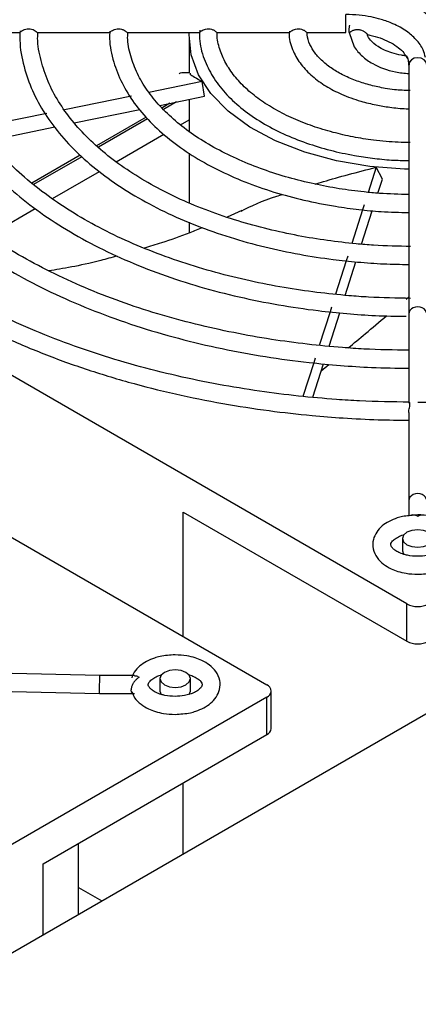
# Model space of a CAD drawing. Header units: millimetres. Extents: x -415 to 5, y -292 to 5.
# Tile 64 of 72: x -73 to -68, y -97 to -85. Entities that reach past the tile are written whole.
import ezdxf

# ---------------------------------------------------------------- set-up
doc = ezdxf.new("R2010")
doc.units = ezdxf.units.MM
doc.header["$MEASUREMENT"] = 0
doc.layers.add('实线', color=2, linetype='Continuous', lineweight=25)

msp = doc.modelspace()

# ---------------------------------------------------------------- linework, layer by layer
at = {"layer": '实线', "color": 7, "linetype": 'Continuous', "lineweight": 25}
for p, q in [((-68.8178, -84.7526), (-68.8178, -84.5169)), ((-74.0446, -84.7526), (-73.0972, -84.7526)), ((-72.866, -84.7526), (-71.9185, -84.7526)), ((-71.6872, -84.7526), (-70.7397, -84.7526)), ((-70.875, -84.8156), (-70.875, -85.2844)), ((-70.5084, -84.7526), (-69.5605, -84.7526)), ((-69.3291, -84.7526), (-68.8178, -84.7526)), ((-68.7738, -84.7529), (-68.7089, -84.9422)), ((-68.0164, -92.2449), (-80.7443, -84.8973)), ((-67.9928, -85.179), (-67.9928, -85.5377)), ((-70.7021, -85.3949), (-71.4025, -85.5385)), ((-70.6747, -85.5885), (-70.7021, -85.3949)), ((-71.63, -85.5851), (-72.5095, -85.7653)), ((-71.2604, -85.7085), (-70.6747, -85.5885)), ((-67.9928, -85.5377), (-67.9928, -86.2195)), ((-71.1257, -85.6809), (-71.2321, -85.7424)), ((-71.0381, -85.663), (-71.2105, -85.7625)), ((-70.875, -85.6296), (-70.875, -86.0468)), ((-89.1121, -106.0068), (-54.0915, -85.7899)), ((-72.7407, -85.8127), (-73.6249, -85.9939)), ((-72.3802, -85.938), (-71.5214, -85.762)), ((-82.5828, -85.9586), (-69.8549, -93.3063)), ((-71.4376, -85.861), (-72.0875, -86.2362)), ((-71.4191, -85.8829), (-72.0652, -86.2559)), ((-70.9895, -85.9615), (-70.875, -85.8954)), ((-73.4939, -86.1662), (-72.6354, -85.9903)), ((-71.8295, -86.4465), (-71.2049, -86.0859)), ((-67.9928, -86.2195), (-67.9928, -86.9016)), ((-72.3022, -86.3601), (-72.9378, -86.727)), ((-70.875, -86.334), (-70.875, -86.9858)), ((-72.2816, -86.3808), (-72.9152, -86.7466)), ((-72.6681, -86.9306), (-72.05, -86.5737)), ((-68.4195, -86.5187), (-68.5249, -86.8486)), ((-68.3387, -86.6762), (-68.4195, -86.5187)), ((-68.3976, -86.8602), (-68.3387, -86.6762)), ((-68.5778, -87.0141), (-68.5982, -87.0777)), ((-67.9928, -86.9016), (-67.9928, -87.5821)), ((-73.5082, -87.4156), (-72.8925, -87.0601)), ((-70.1816, -87.0861), (-70.3756, -87.1745)), ((-68.5982, -87.0778), (-68.7387, -87.5172)), ((-68.6115, -87.5295), (-68.4708, -87.0894)), ((-70.875, -87.2412), (-70.875, -87.3828)), ((-67.9928, -87.5821), (-67.9928, -88.2625)), ((-68.8121, -87.7467), (-68.9523, -88.1854)), ((-68.8255, -88.1987), (-68.6852, -87.7599)), ((-68.7917, -87.6831), (-68.8119, -87.7462)), ((-68.0252, -88.2475), (-67.9928, -88.2202)), ((-67.9928, -88.2625), (-67.9928, -88.4448)), ((-69.026, -88.4158), (-69.1663, -88.8546)), ((-69.0391, -88.8669), (-68.8989, -88.4283)), ((-69.0057, -88.3522), (-69.0258, -88.4152)), ((-67.9928, -88.4448), (-67.9928, -88.9218)), ((-69.2399, -89.085), (-69.3805, -89.5247)), ((-69.2196, -89.0213), (-69.2399, -89.0849)), ((-67.9928, -89.0087), (-67.9928, -89.6117)), ((-69.2531, -89.5361), (-69.1127, -89.097)), ((-69.1423, -89.1895), (-69.0407, -89.1039)), ((-67.9928, -89.7343), (-67.9928, -90.8936)), ((-67.9928, -90.8936), (-67.9928, -91.0893)), ((-70.951, -92.6734), (-70.951, -91.0407)), ((-70.951, -91.0407), (-68.0164, -92.7349)), ((-67.875, -91.0763), (-67.9895, -91.0889)), ((-68.075, -91.3877), (-68.075, -91.551)), ((-68.075, -91.551), (-68.06, -91.5948)), ((-68.0164, -92.7349), (-68.0164, -92.2449)), ((-72.0476, -93.1854), (-76.1228, -93.0891)), ((-71.5906, -93.1854), (-72.0476, -93.1854)), ((-71.2569, -93.2246), (-71.2569, -93.3879)), ((-70.8569, -93.3879), (-70.8569, -93.2246)), ((-69.8549, -93.4695), (-82.5828, -100.8172)), ((-73.971, -93.3757), (-72.0503, -93.4211)), ((-72.0503, -93.4211), (-71.5906, -93.4211)), ((-71.2569, -93.3879), (-71.242, -93.4317)), ((-70.8721, -93.4321), (-70.8569, -93.3879)), ((-69.8549, -93.9595), (-69.8549, -93.4695)), ((-69.7963, -93.8778), (-69.7963, -93.3879)), ((-72.7895, -95.6536), (-69.8549, -93.9595)), ((-70.951, -95.5227), (-70.951, -94.5923)), ((-72.3242, -96.3154), (-72.3242, -95.385)), ((-72.7895, -96.584), (-72.7895, -95.6536)), ((-72.3242, -95.9638), (-72.0197, -96.1396))]:
    msp.add_line(p, q, dxfattribs=at)
at = {"layer": '实线', "color": 7, "linetype": 'Continuous', "lineweight": 25, "flags": 128}
for points in [[(-67.9928, -86.5461), (-68.0473, -86.5446), (-68.5024, -86.5092), (-68.9429, -86.434), (-69.3583, -86.3209), (-69.739, -86.1726), (-70.076, -85.9924), (-70.3614, -85.7847), (-70.5885, -85.5542), (-70.752, -85.3064), (-70.848, -85.0471), (-70.8744, -84.7824), (-70.873, -84.7526)], [(-67.7571, -85.179), (-67.7661, -85.1422), (-67.7916, -85.111), (-67.8298, -85.0901), (-67.875, -85.0828), (-67.9201, -85.0901), (-67.9583, -85.111), (-67.9838, -85.1422), (-67.9928, -85.179), (-67.9928, -85.179)], [(-68.0164, -91.306), (-68.0597, -91.3435), (-68.075, -91.3877), (-68.0597, -91.4319), (-68.0164, -91.4693), (-67.9515, -91.4943), (-67.875, -91.5031), (-67.7984, -91.4943), (-67.7335, -91.4693), (-67.6902, -91.4319), (-67.675, -91.3877), (-67.6902, -91.3435), (-67.7335, -91.306), (-67.7984, -91.281), (-67.875, -91.2722), (-67.9515, -91.281), (-68.0164, -91.306)], [(-71.1984, -93.143), (-71.2417, -93.1804), (-71.2569, -93.2246), (-71.2417, -93.2688), (-71.1984, -93.3062), (-71.1335, -93.3313), (-71.0569, -93.3401), (-70.9804, -93.3313), (-70.9155, -93.3062), (-70.8722, -93.2688), (-70.8569, -93.2246), (-70.8722, -93.1804), (-70.9155, -93.143), (-70.9804, -93.1179), (-71.0569, -93.1091), (-71.1335, -93.1179), (-71.1984, -93.143)]]:
    msp.add_lwpolyline(points, dxfattribs=at)
at = {"layer": '实线', "color": 7, "linetype": 'Continuous', "lineweight": 25}
for centre, radius, start, end in [((-67.875, -91.972), 0.3074, 242.60967, 297.39033), ((-67.875, -92.4619), 0.3074, 242.60967, 297.39033), ((-69.8858, -93.3879), 0.0873, 290.78342, 69.21658), ((-69.8964, -93.8678), 0.1006, 294.37466, 354.3052)]:
    msp.add_arc(centre, radius, start, end, dxfattribs=at)
for centre, major_axis, ratio, start_param, end_param in [((-67.875, -88.4448), (0.1179, 0), 0.8081949, 0, 3.1415927), ((-67.875, -90.8936), (0.1179, 0), 0.8081949, 0, 3.1415927), ((-72.049, -93.3032), (0.0014, 0.1179), 0.0083447, 3.1414941, 5.6678807), ((-72.049, -93.3032), (0.0014, 0.1179), 0.0083447, 5.6678807, 6.2830868)]:
    msp.add_ellipse(centre, major_axis=major_axis, ratio=ratio, start_param=start_param, end_param=end_param, dxfattribs=at)
for points, knots in [([(-67.9828, -84.1633), (-67.9731, -84.2063), (-67.9519, -84.3006), (-67.8594, -84.426), (-67.7265, -84.5415), (-67.5686, -84.629), (-67.4073, -84.6864), (-67.2897, -84.7175), (-67.2246, -84.7264), (-67.2054, -84.7291)], [0, 0, 0, 0, 0.15142252, 0.33191104, 0.50213098, 0.69187174, 0.8385024, 0.95256363, 1, 1, 1, 1]), ([(-67.7745, -85.0812), (-67.7825, -85.0467), (-67.8024, -84.9611), (-67.8908, -84.8435), (-68.0232, -84.7279), (-68.1814, -84.6407), (-68.3423, -84.5823), (-68.4923, -84.5458), (-68.6473, -84.5218), (-68.7593, -84.5185), (-68.8178, -84.5169)], [0, 0, 0, 0, 0.10183828, 0.25307471, 0.39570681, 0.55469596, 0.67756194, 0.77313708, 0.88151885, 1, 1, 1, 1]), ([(-67.985, -89.5997), (-68.2027, -89.5965), (-68.522, -89.5919), (-69.007, -89.5608), (-69.4462, -89.5218), (-69.9631, -89.4568), (-70.4956, -89.3694), (-71.0399, -89.2571), (-71.5844, -89.1197), (-72.1213, -88.9574), (-72.6439, -88.771), (-73.1467, -88.5612), (-73.6248, -88.3292), (-74.0743, -88.0765), (-74.4918, -87.8043), (-74.8743, -87.5142), (-75.2194, -87.2076), (-75.5248, -86.8856), (-75.7888, -86.5493), (-76.0095, -86.1994), (-76.1852, -85.8361), (-76.3119, -85.4592), (-76.3912, -85.0702), (-76.3963, -84.8068), (-76.3989, -84.674)], [0, 0, 0, 0, 0.0486206, 0.0713229, 0.1089716, 0.1478855, 0.1894542, 0.232639, 0.2770182, 0.3222573, 0.368122, 0.4144449, 0.4611078, 0.5080324, 0.5551739, 0.6025206, 0.6500918, 0.697947, 0.7461916, 0.7949847, 0.8445469, 0.8951615, 0.9471624, 1, 1, 1, 1]), ([(-68.77, -84.6572), (-68.7704, -84.6585), (-68.7723, -84.6647), (-68.7744, -84.6761), (-68.7765, -84.691), (-68.7778, -84.7056), (-68.7784, -84.7195), (-68.7786, -84.7318), (-68.7784, -84.7418), (-68.7776, -84.7488), (-68.7761, -84.7528), (-68.7733, -84.7536), (-68.7687, -84.7515), (-68.7622, -84.747), (-68.7535, -84.7408), (-68.7428, -84.7339), (-68.7299, -84.7268), (-68.7145, -84.7201), (-68.6968, -84.7148), (-68.677, -84.7117), (-68.6559, -84.7116), (-68.6344, -84.7148), (-68.613, -84.7211), (-68.5944, -84.7294), (-68.5786, -84.7384), (-68.5669, -84.7463), (-68.5575, -84.7538), (-68.5507, -84.7598), (-68.5452, -84.7653), (-68.5411, -84.7699), (-68.538, -84.7737), (-68.5358, -84.777), (-68.5347, -84.7791), (-68.5345, -84.7801), (-68.5347, -84.7798), (-68.5347, -84.7798)], [0, 0, 0, 0, 0.0074704, 0.0373904, 0.0680316, 0.1009551, 0.1346869, 0.1721686, 0.2086902, 0.2462555, 0.2827821, 0.3204205, 0.3559258, 0.3925844, 0.4261753, 0.4606923, 0.4953504, 0.530819, 0.5694507, 0.6090869, 0.6497709, 0.6915763, 0.7335008, 0.7765112, 0.8067172, 0.8375441, 0.8584132, 0.8797675, 0.8973002, 0.9153315, 0.9328707, 0.9508884, 0.9750774, 0.9999427, 1, 1, 1, 1]), ([(-59.3567, -84.6755), (-59.3541, -84.7152), (-59.3425, -84.8949), (-59.3853, -85.2202), (-59.4871, -85.6328), (-59.6509, -86.0291), (-59.8604, -86.4015), (-60.1209, -86.7622), (-60.4303, -87.1093), (-60.7866, -87.441), (-61.1876, -87.7552), (-61.6306, -88.0501), (-62.1126, -88.3237), (-62.6302, -88.5742), (-63.1794, -88.8), (-63.7554, -88.9993), (-64.3523, -89.1708), (-64.9615, -89.313), (-65.5663, -89.4242), (-66.132, -89.5026), (-66.6318, -89.5526), (-67.1054, -89.5848), (-67.5115, -89.6004), (-67.7783, -89.6019), (-67.875, -89.6025)], [0, 0, 0, 0, 0.0156877, 0.0710063, 0.1284612, 0.1798185, 0.2308513, 0.2816061, 0.3321524, 0.3825514, 0.4328467, 0.4830617, 0.5331979, 0.5832422, 0.6331565, 0.6828668, 0.7322351, 0.7809855, 0.8284849, 0.8728744, 0.9098802, 0.9408576, 0.9785727, 1, 1, 1, 1]), ([(-76.6313, -84.7914), (-76.6257, -84.9163), (-76.6136, -85.1915), (-76.5181, -85.6005), (-76.3661, -86.0148), (-76.163, -86.4072), (-75.908, -86.7878), (-75.6025, -87.1541), (-75.2489, -87.5041), (-74.8497, -87.8356), (-74.4077, -88.1468), (-73.9261, -88.4359), (-73.4081, -88.7012), (-72.8578, -88.9412), (-72.2794, -89.1543), (-71.6785, -89.3393), (-71.0623, -89.4948), (-70.4433, -89.6195), (-69.8433, -89.7122), (-69.3148, -89.7719), (-68.8379, -89.8093), (-68.4143, -89.8317), (-68.1269, -89.8348), (-67.9928, -89.8362)], [0, 0, 0, 0, 0.0468398, 0.1032167, 0.1547308, 0.2062461, 0.2577432, 0.3092055, 0.3606191, 0.4119734, 0.4632577, 0.5144552, 0.5655436, 0.6164879, 0.667227, 0.7176515, 0.7675511, 0.8164689, 0.8631974, 0.9055001, 0.9360886, 0.9701958, 1, 1, 1, 1]), ([(-75.4509, -84.7752), (-75.4521, -84.8094), (-75.4578, -84.9808), (-75.4064, -85.2796), (-75.2974, -85.6668), (-75.1316, -86.0368), (-74.914, -86.396), (-74.6452, -86.7415), (-74.3279, -87.0711), (-73.9647, -87.3826), (-73.5587, -87.674), (-73.1131, -87.9433), (-72.6318, -88.1887), (-72.1189, -88.4087), (-71.5795, -88.6017), (-71.02, -88.7662), (-70.4504, -88.9008), (-69.8776, -89.006), (-69.3574, -89.0762), (-68.8921, -89.1199), (-68.4555, -89.1487), (-68.1558, -89.1528), (-67.9928, -89.1551)], [0, 0, 0, 0, 0.0147654, 0.07406511, 0.12937212, 0.18468336, 0.23998005, 0.29523679, 0.35043125, 0.40554689, 0.46056893, 0.51547461, 0.57023203, 0.6247896, 0.67905246, 0.73284104, 0.78578178, 0.83696174, 0.88712866, 0.92295539, 0.95810426, 1, 1, 1, 1]), ([(-67.9909, -88.9189), (-68.1879, -88.9158), (-68.4792, -88.9113), (-68.9236, -88.8806), (-69.3301, -88.8418), (-69.8073, -88.7772), (-70.2975, -88.6904), (-70.7963, -88.579), (-71.2928, -88.4432), (-71.7792, -88.2833), (-72.249, -88.1), (-72.6968, -87.8945), (-73.1179, -87.6682), (-73.5086, -87.4225), (-73.8656, -87.1589), (-74.1862, -86.8789), (-74.4683, -86.5839), (-74.7098, -86.2748), (-74.9085, -85.9523), (-75.0635, -85.6164), (-75.1674, -85.2666), (-75.2193, -84.9825), (-75.2152, -84.8154), (-75.2141, -84.7698)], [0, 0, 0, 0, 0.0518216, 0.0766273, 0.1177435, 0.1602196, 0.205567, 0.2526437, 0.300986, 0.3502273, 0.4001133, 0.4504659, 0.5011647, 0.5521386, 0.6033614, 0.654851, 0.7066784, 0.7589793, 0.811966, 0.86594, 0.9212957, 0.9784993, 1, 1, 1, 1]), ([(-74.275, -84.7252), (-74.2721, -84.833), (-74.2658, -85.0706), (-74.179, -85.4227), (-74.036, -85.777), (-73.8428, -86.1092), (-73.5992, -86.4279), (-73.3071, -86.7304), (-72.9699, -87.0145), (-72.5909, -87.278), (-72.1737, -87.519), (-71.7228, -87.7356), (-71.243, -87.9261), (-70.7411, -88.0888), (-70.2266, -88.2221), (-69.7068, -88.3263), (-69.2328, -88.3962), (-68.8074, -88.4396), (-68.4213, -88.4675), (-68.1604, -88.4716), (-68.0251, -88.4737)], [0, 0, 0, 0, 0.0547129, 0.1206519, 0.1805883, 0.2405208, 0.3003988, 0.3601858, 0.4198561, 0.4793873, 0.5387408, 0.5978633, 0.6566552, 0.7149209, 0.772249, 0.8276301, 0.8818805, 0.9206915, 0.9588947, 1, 1, 1, 1]), ([(-67.9681, -88.239), (-68.1525, -88.2358), (-68.4231, -88.2313), (-68.8334, -88.2005), (-69.2042, -88.1619), (-69.6383, -88.0977), (-70.0822, -88.0118), (-70.5313, -87.9017), (-70.9751, -87.768), (-71.406, -87.6112), (-71.8176, -87.4322), (-72.2048, -87.2325), (-72.5632, -87.0136), (-72.8892, -86.777), (-73.18, -86.5245), (-73.4331, -86.2573), (-73.6465, -85.9764), (-73.8184, -85.6825), (-73.945, -85.375), (-74.0262, -85.0628), (-74.0358, -84.8526), (-74.0405, -84.75)], [0, 0, 0, 0, 0.05754327, 0.08448931, 0.12912363, 0.1752001, 0.22435109, 0.27532592, 0.3276175, 0.38082743, 0.4346844, 0.48900527, 0.54367871, 0.59865853, 0.6539621, 0.70968087, 0.7660019, 0.82322746, 0.88179725, 0.94229386, 1, 1, 1, 1]), ([(-73.0972, -84.7517), (-73.097, -84.752), (-73.0961, -84.754), (-73.089, -84.7461), (-73.0719, -84.7325), (-73.0474, -84.7175), (-73.016, -84.7056), (-72.9784, -84.701), (-72.9393, -84.707), (-72.905, -84.7221), (-72.8814, -84.739), (-72.8695, -84.7507), (-72.8671, -84.7518), (-72.866, -84.7522)], [0, 0, 0, 0, 0.01690418, 0.12261654, 0.21484509, 0.30249789, 0.39865193, 0.50608311, 0.61739063, 0.72862331, 0.83320624, 0.92256494, 1, 1, 1, 1]), ([(-73.0924, -84.7289), (-73.0939, -84.7845), (-73.0984, -84.9565), (-73.0384, -85.2339), (-72.9198, -85.5551), (-72.7483, -85.8566), (-72.527, -86.1442), (-72.2581, -86.4152), (-71.9453, -86.667), (-71.5925, -86.8975), (-71.2042, -87.1046), (-70.7857, -87.2864), (-70.3438, -87.441), (-69.8893, -87.5666), (-69.4358, -87.6623), (-69.0278, -87.7251), (-68.6579, -87.7645), (-68.3267, -87.789), (-68.1017, -87.7925), (-67.9928, -87.7942)], [0, 0, 0, 0, 0.0343852, 0.1063048, 0.1724835, 0.2386571, 0.3047446, 0.3706812, 0.4364247, 0.5019354, 0.5671383, 0.631919, 0.6960305, 0.7589267, 0.8191994, 0.8756617, 0.9160946, 0.9593862, 1, 1, 1, 1]), ([(-67.968, -87.5583), (-68.1301, -87.5552), (-68.3698, -87.5507), (-68.7341, -87.5204), (-69.0657, -87.4821), (-69.4519, -87.4186), (-69.8443, -87.3338), (-70.238, -87.2257), (-70.6229, -87.095), (-70.9915, -86.9425), (-71.3379, -86.7696), (-71.6571, -86.5779), (-71.9454, -86.3692), (-72.1994, -86.1451), (-72.4168, -85.907), (-72.5951, -85.656), (-72.7335, -85.3921), (-72.8237, -85.1144), (-72.8667, -84.8981), (-72.8599, -84.7746), (-72.8584, -84.7486)], [0, 0, 0, 0, 0.0626735, 0.0926443, 0.1422429, 0.1933862, 0.2478757, 0.3043055, 0.3621083, 0.4208443, 0.4802253, 0.5400751, 0.6003183, 0.6609783, 0.7221941, 0.7842611, 0.8476704, 0.9131512, 0.9816731, 1, 1, 1, 1]), ([(-71.9185, -84.7517), (-71.9183, -84.752), (-71.9173, -84.754), (-71.9102, -84.7461), (-71.893, -84.7325), (-71.8684, -84.7175), (-71.8369, -84.7056), (-71.7993, -84.701), (-71.7601, -84.707), (-71.7258, -84.7222), (-71.7024, -84.7391), (-71.6906, -84.7507), (-71.6883, -84.7518), (-71.6872, -84.7523)], [0, 0, 0, 0, 0.0167445, 0.1223864, 0.2148157, 0.3028505, 0.3993628, 0.5069885, 0.6183421, 0.7295825, 0.8338911, 0.9227453, 1, 1, 1, 1]), ([(-71.9147, -84.7335), (-71.9165, -84.7669), (-71.9235, -84.903), (-71.8722, -85.1329), (-71.7636, -85.4158), (-71.6016, -85.6793), (-71.3917, -85.9274), (-71.1365, -86.1572), (-70.841, -86.3661), (-70.51, -86.5521), (-70.1498, -86.713), (-69.7688, -86.8467), (-69.3699, -86.9542), (-68.9944, -87.0281), (-68.6535, -87.0745), (-68.3328, -87.1055), (-68.1136, -87.1101), (-67.9928, -87.1126)], [0, 0, 0, 0, 0.0265373, 0.1081455, 0.1834562, 0.2587358, 0.3338152, 0.408577, 0.4829499, 0.5568179, 0.6299882, 0.702008, 0.7717425, 0.8426177, 0.8937407, 0.9414258, 1, 1, 1, 1]), ([(-67.9893, -86.8767), (-68.1193, -86.8738), (-68.3171, -86.8695), (-68.6224, -86.8404), (-68.9094, -86.8026), (-69.2412, -86.7401), (-69.5748, -86.657), (-69.9049, -86.5519), (-70.2219, -86.4259), (-70.5187, -86.2801), (-70.7901, -86.1164), (-71.0315, -85.9367), (-71.2397, -85.7428), (-71.412, -85.5361), (-71.5473, -85.3172), (-71.6387, -85.0854), (-71.685, -84.894), (-71.6801, -84.7801), (-71.6788, -84.748)], [0, 0, 0, 0, 0.06624982, 0.10070524, 0.15764384, 0.21624533, 0.27855709, 0.34294043, 0.40874324, 0.47547794, 0.54285915, 0.61077268, 0.67927673, 0.74864363, 0.81945113, 0.89268058, 0.96981185, 1, 1, 1, 1]), ([(-70.7397, -84.7517), (-70.7395, -84.752), (-70.7385, -84.754), (-70.7312, -84.7462), (-70.7139, -84.7326), (-70.6891, -84.7175), (-70.6574, -84.7055), (-70.6196, -84.701), (-70.5804, -84.7072), (-70.5479, -84.7215), (-70.5253, -84.7376), (-70.5132, -84.7485), (-70.5089, -84.7536), (-70.5084, -84.7523), (-70.5084, -84.7521)], [0, 0, 0, 0, 0.0164353, 0.1219264, 0.2147006, 0.3034142, 0.4005661, 0.5085372, 0.6199761, 0.7312316, 0.818916, 0.9068173, 0.9903993, 1, 1, 1, 1]), ([(-70.7356, -84.7225), (-70.7368, -84.7701), (-70.7405, -84.9078), (-70.6763, -85.1233), (-70.5545, -85.3595), (-70.3856, -85.5714), (-70.1738, -85.7644), (-69.9242, -85.9356), (-69.6438, -86.0829), (-69.3421, -86.204), (-69.0286, -86.2983), (-68.7369, -86.3616), (-68.4667, -86.4019), (-68.2283, -86.4269), (-68.068, -86.4305), (-67.9928, -86.4322)], [0, 0, 0, 0, 0.052558, 0.1519759, 0.2411529, 0.3300279, 0.4181848, 0.5054373, 0.59148, 0.6756923, 0.7562021, 0.8335156, 0.8894855, 0.948212, 1, 1, 1, 1]), ([(-67.976, -86.1961), (-68.0814, -86.1933), (-68.2429, -86.1891), (-68.4919, -86.1606), (-68.7262, -86.1236), (-68.9933, -86.0628), (-69.2564, -85.983), (-69.51, -85.8832), (-69.7451, -85.7653), (-69.9558, -85.6312), (-70.1374, -85.4831), (-70.2866, -85.3229), (-70.4023, -85.1517), (-70.4761, -84.9686), (-70.5113, -84.8339), (-70.5045, -84.7601), (-70.5037, -84.7515)], [0, 0, 0, 0, 0.078181, 0.1197511, 0.1882708, 0.2585346, 0.3329694, 0.4095649, 0.4875655, 0.5664828, 0.6461913, 0.7269322, 0.8095008, 0.89553, 0.9878673, 1, 1, 1, 1]), ([(-69.5583, -84.7336), (-69.5599, -84.7531), (-69.5672, -84.8432), (-69.5169, -84.9953), (-69.412, -85.1749), (-69.264, -85.328), (-69.084, -85.4577), (-68.8707, -85.5681), (-68.6471, -85.649), (-68.4319, -85.7024), (-68.2316, -85.7352), (-68.0877, -85.7507), (-68.0036, -85.7526), (-67.9928, -85.7528)], [0, 0, 0, 0, 0.03598, 0.1663061, 0.2834453, 0.3987535, 0.5106825, 0.6180749, 0.7362985, 0.8245254, 0.898518, 0.9869112, 1, 1, 1, 1]), ([(-69.5605, -84.7518), (-69.5604, -84.752), (-69.5592, -84.754), (-69.5515, -84.7463), (-69.534, -84.7328), (-69.5088, -84.7174), (-69.4765, -84.7054), (-69.4383, -84.701), (-69.3989, -84.7074), (-69.3668, -84.7219), (-69.3448, -84.7377), (-69.3334, -84.7484), (-69.3295, -84.7535), (-69.3292, -84.7522), (-69.3291, -84.7521)], [0, 0, 0, 0, 0.0156214, 0.1207671, 0.2143752, 0.3047345, 0.4034766, 0.5123725, 0.624178, 0.7356366, 0.8209049, 0.9063811, 0.9879598, 1, 1, 1, 1]), ([(-67.9755, -85.5143), (-68.0445, -85.5118), (-68.1549, -85.5079), (-68.3269, -85.4815), (-68.4934, -85.4464), (-68.6761, -85.3897), (-68.8468, -85.3174), (-68.9997, -85.23), (-69.1278, -85.1307), (-69.2284, -85.0219), (-69.2951, -84.9048), (-69.3285, -84.8144), (-69.3243, -84.7625), (-69.3235, -84.7516)], [0, 0, 0, 0, 0.094491, 0.1510995, 0.2438187, 0.3379955, 0.4368576, 0.537716, 0.6399955, 0.7440836, 0.8520186, 0.9691576, 1, 1, 1, 1]), ([(-68.5348, -84.7805), (-68.524, -84.7824), (-68.4658, -84.7931), (-68.3676, -84.8225), (-68.2474, -84.8724), (-68.1464, -84.9337), (-68.0684, -85.0009), (-68.0399, -85.0455), (-68.0261, -85.0668)], [0, 0, 0, 0, 0.0433975, 0.2323446, 0.42137, 0.61739, 0.8164745, 1, 1, 1, 1]), ([(-68.0275, -85.0579), (-68.0481, -85.0559), (-68.114, -85.0493), (-68.2476, -85.0135), (-68.3989, -84.9465), (-68.493, -84.857), (-68.5337, -84.8044), (-68.5333, -84.7812), (-68.5333, -84.7792)], [0, 0, 0, 0, 0.0770607, 0.2467186, 0.5442615, 0.7888078, 0.9821148, 1, 1, 1, 1]), ([(-68.7089, -84.9422), (-68.6763, -84.9845), (-68.6136, -85.0657), (-68.4362, -85.1849), (-68.2236, -85.2708), (-68.0518, -85.2853), (-67.9928, -85.2903)], [0, 0, 0, 0, 0.2301272, 0.4419019, 0.8084242, 1, 1, 1, 1]), ([(-68.028, -85.0609), (-68.0282, -85.0601), (-68.0289, -85.0584), (-68.0281, -85.057), (-68.0258, -85.0573), (-68.0217, -85.0605), (-68.0166, -85.0672), (-68.0113, -85.078), (-68.0066, -85.0925), (-68.0027, -85.1096), (-67.999, -85.1289), (-67.9947, -85.149), (-67.9908, -85.1649), (-67.9872, -85.1731), (-67.9865, -85.1749)], [0, 0, 0, 0, 0.0395725, 0.0938641, 0.1743369, 0.2569822, 0.3614144, 0.468866, 0.5729654, 0.680484, 0.7783514, 0.8791757, 0.9746949, 1, 1, 1, 1]), ([(-68.0261, -85.0668), (-68.0242, -85.0694), (-68.003, -85.0983), (-67.9918, -85.1352), (-67.9963, -85.1693), (-67.9976, -85.1791)], [0, 0, 0, 0, 0.06552625, 0.73227945, 1, 1, 1, 1]), ([(-70.8706, -85.2829), (-70.9206, -85.2816), (-71.0037, -85.2793), (-71.0032, -85.2908), (-71.003, -85.2954)], [0, 0, 0, 0, 0.6029787, 1, 1, 1, 1]), ([(-70.8523, -85.2954), (-70.861, -85.2938), (-70.8848, -85.2893), (-70.7731, -85.3539), (-70.7021, -85.3949)], [0, 0, 0, 0, 0.36466838, 1, 1, 1, 1]), ([(-69.2204, -86.7409), (-69.1848, -86.7296), (-68.9599, -86.6585), (-68.6664, -86.5826), (-68.4195, -86.5187)], [0, 0, 0, 0, 0.1583466, 1, 1, 1, 1]), ([(-70.1928, -87.0929), (-70.0574, -87.0273), (-69.9051, -86.9536), (-69.6735, -86.8823), (-69.6479, -86.8744)], [0, 0, 0, 0, 0.8890382, 1, 1, 1, 1]), ([(-70.6972, -87.3115), (-70.753, -87.3344), (-70.9398, -87.411), (-71.2036, -87.5029), (-71.3885, -87.5589), (-71.4627, -87.5813)], [0, 0, 0, 0, 0.2029645, 0.6799681, 1, 1, 1, 1]), ([(-71.8178, -87.6832), (-71.8904, -87.703), (-72.1259, -87.7671), (-72.4419, -87.8345), (-72.6229, -87.8633), (-72.7163, -87.8781)], [0, 0, 0, 0, 0.1772439, 0.5753181, 1, 1, 1, 1]), ([(-68.7859, -88.889), (-68.7126, -88.8271), (-68.5578, -88.6966), (-68.3794, -88.5462), (-68.2856, -88.4671)], [0, 0, 0, 0, 0.4739418, 1, 1, 1, 1]), ([(-67.9927, -88.9218), (-67.9928, -88.9217), (-67.9935, -88.9201), (-67.991, -88.9258), (-67.9897, -88.9416), (-67.9908, -88.9702), (-67.9932, -88.9945), (-67.9928, -89.0079), (-67.9927, -89.0087)], [0, 0, 0, 0, 0.00921627, 0.2310151, 0.48210913, 0.73486553, 0.98575516, 1, 1, 1, 1]), ([(-67.9928, -89.7343), (-67.9928, -89.7343), (-67.9939, -89.7246), (-67.9901, -89.7024), (-67.9839, -89.6694), (-67.9767, -89.6377), (-67.9766, -89.6147), (-67.9824, -89.6027), (-67.9862, -89.6032), (-67.9878, -89.6034)], [0, 0, 0, 0, 0.0001207, 0.1466389, 0.3154477, 0.5116475, 0.7009735, 0.8703747, 1, 1, 1, 1]), ([(-67.9895, -91.0889), (-68.0181, -91.091), (-68.0724, -91.0949), (-68.16, -91.1215), (-68.2529, -91.1596), (-68.3447, -91.221), (-68.4183, -91.3007), (-68.4654, -91.4043), (-68.4672, -91.526), (-68.4155, -91.6389), (-68.3299, -91.7246), (-68.2338, -91.7821), (-68.133, -91.8209), (-68.0163, -91.8497), (-67.9264, -91.8539), (-67.875, -91.8563)], [0, 0, 0, 0, 0.0517604, 0.0981701, 0.1739304, 0.2499288, 0.3305844, 0.4151058, 0.5084673, 0.6058502, 0.6954898, 0.7757115, 0.8376459, 0.9071777, 1, 1, 1, 1]), ([(-67.875, -91.0979), (-67.8921, -91.0901), (-67.9233, -91.076), (-67.9556, -91.0779), (-67.967, -91.0857), (-67.9683, -91.0866)], [0, 0, 0, 0, 0.5214205, 0.9444432, 1, 1, 1, 1]), ([(-67.875, -91.8563), (-67.8072, -91.8523), (-67.7136, -91.8467), (-67.5896, -91.8116), (-67.4971, -91.7729), (-67.4051, -91.7117), (-67.3316, -91.6319), (-67.2845, -91.5283), (-67.2827, -91.4066), (-67.3344, -91.2938), (-67.42, -91.208), (-67.5161, -91.1505), (-67.6169, -91.1118), (-67.7336, -91.0829), (-67.8235, -91.0787), (-67.875, -91.0763)], [0, 0, 0, 0, 0.1139383, 0.1573048, 0.2280973, 0.2991123, 0.3744793, 0.4534584, 0.5406981, 0.6316953, 0.7154571, 0.7904185, 0.8482918, 0.9132642, 1, 1, 1, 1]), ([(-67.7901, -91.0834), (-67.8011, -91.0808), (-67.8274, -91.0748), (-67.8575, -91.0895), (-67.875, -91.0979)], [0, 0, 0, 0, 0.4227493, 1, 1, 1, 1]), ([(-67.6966, -91.3364), (-67.6951, -91.3367), (-67.6688, -91.3433), (-67.625, -91.3616), (-67.5732, -91.3914), (-67.5391, -91.4228), (-67.5222, -91.4516), (-67.5203, -91.4684), (-67.5255, -91.4916), (-67.5593, -91.5319), (-67.6163, -91.5674), (-67.6813, -91.5934), (-67.7653, -91.6144), (-67.8794, -91.6248), (-67.9852, -91.6141), (-68.0672, -91.5935), (-68.1253, -91.5713), (-68.1766, -91.5412), (-68.2108, -91.5098), (-68.2277, -91.481), (-68.2296, -91.4642), (-68.2244, -91.4411), (-68.1908, -91.4006), (-68.1331, -91.3656), (-68.0855, -91.3447), (-68.0571, -91.3379), (-68.0514, -91.3365)], [0, 0, 0, 0, 0.0022715, 0.0419682, 0.0804822, 0.1193931, 0.1601503, 0.2127021, 0.2676494, 0.3219826, 0.366907, 0.402734, 0.4407464, 0.4996624, 0.5650687, 0.5905571, 0.6302539, 0.6687678, 0.7076788, 0.7484359, 0.8009877, 0.855935, 0.9102682, 0.9551926, 0.9910197, 1, 1, 1, 1]), ([(-71.0569, -92.9132), (-71.1247, -92.9173), (-71.2183, -92.9229), (-71.3422, -92.958), (-71.435, -92.9966), (-71.526, -93.0581), (-71.5963, -93.1296), (-71.6179, -93.1881), (-71.6274, -93.2137)], [0, 0, 0, 0, 0.2629766, 0.3630693, 0.526463, 0.69037, 0.8643216, 1, 1, 1, 1]), ([(-71.0569, -93.6932), (-70.9892, -93.6892), (-70.8956, -93.6836), (-70.7716, -93.6485), (-70.6791, -93.6098), (-70.5871, -93.5486), (-70.5135, -93.4688), (-70.4665, -93.3652), (-70.4647, -93.2435), (-70.5164, -93.1307), (-70.602, -93.0449), (-70.6981, -92.9875), (-70.7989, -92.9487), (-70.9155, -92.9199), (-71.0055, -92.9156), (-71.0569, -92.9132)], [0, 0, 0, 0, 0.1139383, 0.1573048, 0.2280973, 0.2991123, 0.3744793, 0.4534584, 0.5406981, 0.6316953, 0.7154571, 0.7904185, 0.8482918, 0.9132642, 1, 1, 1, 1]), ([(-71.5284, -93.207), (-71.5333, -93.21), (-71.543, -93.2159), (-71.5569, -93.2266), (-71.5698, -93.2383), (-71.5818, -93.2509), (-71.5926, -93.2641), (-71.6022, -93.2778), (-71.6119, -93.2939), (-71.6211, -93.3124), (-71.6286, -93.3332), (-71.6334, -93.3533), (-71.634, -93.3653), (-71.6343, -93.3713)], [0, 0, 0, 0, 0.0957673, 0.1883836, 0.2776336, 0.363334, 0.4453519, 0.5236238, 0.5981744, 0.7045278, 0.8060115, 0.9039276, 1, 1, 1, 1]), ([(-71.5906, -93.1878), (-71.5861, -93.1872), (-71.5683, -93.185), (-71.5455, -93.1976), (-71.5284, -93.207)], [0, 0, 0, 0, 0.2521137, 1, 1, 1, 1]), ([(-70.8785, -93.1733), (-70.8771, -93.1737), (-70.8508, -93.1802), (-70.807, -93.1986), (-70.7552, -93.2283), (-70.7211, -93.2597), (-70.7042, -93.2885), (-70.7023, -93.3054), (-70.7075, -93.3285), (-70.7413, -93.3688), (-70.7983, -93.4044), (-70.8633, -93.4303), (-70.9473, -93.4513), (-71.0614, -93.4617), (-71.1672, -93.451), (-71.2492, -93.4304), (-71.3073, -93.4083), (-71.3586, -93.3781), (-71.3928, -93.3468), (-71.4097, -93.318), (-71.4116, -93.3011), (-71.4063, -93.278), (-71.3728, -93.2375), (-71.315, -93.2026), (-71.2675, -93.1816), (-71.2391, -93.1748), (-71.2334, -93.1735)], [0, 0, 0, 0, 0.0022715, 0.0419682, 0.0804822, 0.1193931, 0.1601503, 0.2127021, 0.2676494, 0.3219826, 0.366907, 0.402734, 0.4407464, 0.4996624, 0.5650687, 0.5905571, 0.6302539, 0.6687678, 0.7076788, 0.7484359, 0.8009877, 0.855935, 0.9102682, 0.9551926, 0.9910197, 1, 1, 1, 1]), ([(-71.6106, -93.4175), (-71.6131, -93.4162), (-71.618, -93.4137), (-71.6239, -93.4078), (-71.6286, -93.4005), (-71.6319, -93.3919), (-71.6339, -93.3822), (-71.6342, -93.3749), (-71.6343, -93.3713)], [0, 0, 0, 0, 0.1814307, 0.3554691, 0.5231425, 0.6855986, 0.8440986, 1, 1, 1, 1]), ([(-71.6246, -93.395), (-71.6146, -93.4225), (-71.5914, -93.4866), (-71.5109, -93.5612), (-71.416, -93.6191), (-71.315, -93.6578), (-71.1984, -93.6866), (-71.1084, -93.6908), (-71.0569, -93.6932)], [0, 0, 0, 0, 0.1458776, 0.3401266, 0.513967, 0.6481789, 0.7988542, 1, 1, 1, 1])]:
    msp.add_open_spline(points, degree=3, knots=knots, dxfattribs=at)

doc.saveas('drawing.dxf')
